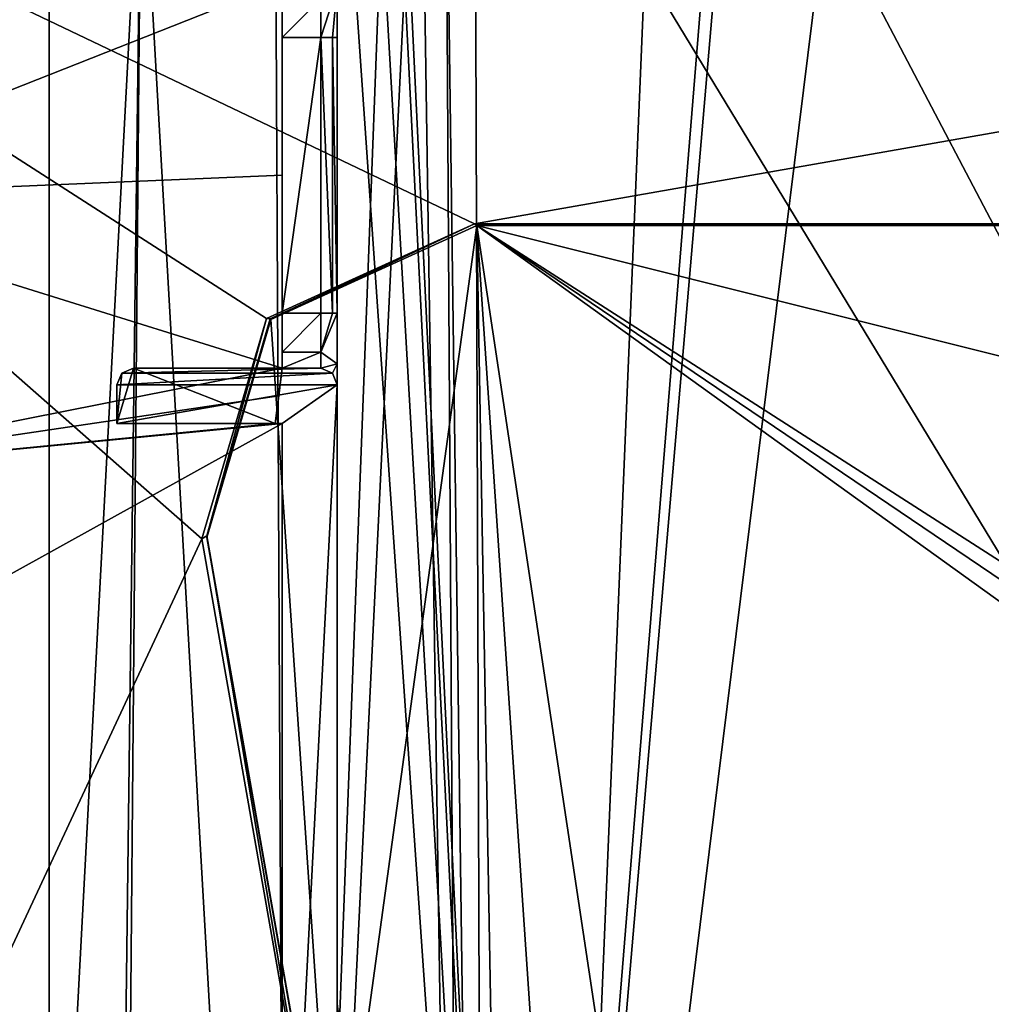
# Model space of a CAD drawing. Extents: x -54 to 446, y -6 to 1400.
# Tile 228 of 254: x 16 to 34, y 1368 to 1386. Entities that reach past the tile are written whole.
import ezdxf

# ---------------------------------------------------------------- set-up
doc = ezdxf.new("R2010")
doc.units = 0
doc.header["$LTSCALE"] = 52.148148
for name, color, linetype in [('1001', 7, 'CONTINUOUS'), ('1007', 7, 'CONTINUOUS'), ('1018', 7, 'CONTINUOUS'), ('1049', 7, 'CONTINUOUS'), ('1070', 7, 'CONTINUOUS'), ('1136', 7, 'CONTINUOUS'), ('1146', 7, 'CONTINUOUS'), ('1159', 7, 'CONTINUOUS'), ('1222', 7, 'CONTINUOUS'), ('1256', 7, 'CONTINUOUS'), ('1257', 7, 'CONTINUOUS'), ('1303', 7, 'CONTINUOUS'), ('1339', 7, 'CONTINUOUS'), ('1342', 7, 'CONTINUOUS'), ('1359', 7, 'CONTINUOUS'), ('1364', 7, 'CONTINUOUS'), ('1394', 7, 'CONTINUOUS'), ('1417', 7, 'CONTINUOUS'), ('1444', 7, 'CONTINUOUS'), ('1465', 7, 'CONTINUOUS'), ('1496', 7, 'CONTINUOUS'), ('1502', 7, 'CONTINUOUS'), ('1504', 7, 'CONTINUOUS'), ('1506', 7, 'CONTINUOUS'), ('1553', 7, 'CONTINUOUS'), ('865', 7, 'CONTINUOUS'), ('872', 7, 'CONTINUOUS'), ('885', 7, 'CONTINUOUS'), ('962', 7, 'CONTINUOUS'), ('963', 7, 'CONTINUOUS')]:
    doc.layers.add(name, color=color, linetype=linetype)

msp = doc.modelspace()

# ---------------------------------------------------------------- linework, layer by layer
at = {"layer": '1001', "color": 7, "linetype": 'CONTINUOUS'}
for points in [[(20.9, 1378.358, -5.099), (17.9, 1378.358, -5.099), (17.9, 1378.358, -10.421), (20.9, 1378.358, -5.099)], [(20.9, 1378.358, -10.402), (20.9, 1378.358, -5.099), (17.9, 1378.358, -10.421), (20.9, 1378.358, -10.402)], [(20.774, 1378.358, -10.421), (20.9, 1378.358, -10.402), (17.9, 1378.358, -10.421), (20.774, 1378.358, -10.421)]]:
    msp.add_3dface(points, dxfattribs=at)
at = {"layer": '1007', "color": 7, "linetype": 'CONTINUOUS'}
for points in [[(21.812, 1379.27, -7.422), (21.6, 1379.358, -7.422), (21.814, 1379.268, -5.003), (21.812, 1379.27, -7.422)], [(21.814, 1379.268, -5.003), (21.6, 1379.358, -7.422), (21.6, 1379.358, -4.994), (21.814, 1379.268, -5.003)], [(21.9, 1379.058, -5.025), (21.9, 1379.058, -7.422), (21.812, 1379.27, -7.422), (21.9, 1379.058, -5.025)], [(21.9, 1379.058, -5.025), (21.812, 1379.27, -7.422), (21.814, 1379.268, -5.003), (21.9, 1379.058, -5.025)]]:
    msp.add_3dface(points, dxfattribs=at)
at = {"layer": '1018', "color": 7, "linetype": 'CONTINUOUS'}
for points in [[(21.812, 1385.358, -8.51), (21.6, 1385.358, -8.422), (21.812, 1380.358, -8.51), (21.812, 1385.358, -8.51)], [(21.812, 1380.358, -8.51), (21.6, 1385.358, -8.422), (21.6, 1380.358, -8.422), (21.812, 1380.358, -8.51)], [(21.9, 1380.358, -8.722), (21.9, 1385.358, -8.722), (21.812, 1385.358, -8.51), (21.9, 1380.358, -8.722)], [(21.9, 1380.358, -8.722), (21.812, 1385.358, -8.51), (21.812, 1380.358, -8.51), (21.9, 1380.358, -8.722)]]:
    msp.add_3dface(points, dxfattribs=at)
at = {"layer": '1049', "color": 7, "linetype": 'CONTINUOUS'}
for points in [[(20.764, 1390.459, -12.673), (22.874, 1392.017, -12.418), (21.005, 1342.84, -11.759), (20.764, 1390.459, -12.673)], [(22.874, 1392.017, -12.418), (23.396, 1391.995, -12.349), (21.005, 1342.84, -11.759), (22.874, 1392.017, -12.418)], [(21.005, 1342.84, -11.759), (23.396, 1391.995, -12.349), (24.168, 1341.229, -11.146), (21.005, 1342.84, -11.759)], [(23.396, 1391.995, -12.349), (23.867, 1390.465, -12.254), (24.168, 1341.229, -11.146), (23.396, 1391.995, -12.349)], [(31.261, 1391.636, -11.423), (53.06, 1390.533, -9.913), (24.579, 1337.717, -10.997), (31.261, 1391.636, -11.423)], [(28.855, 1387.568, -11.571), (31.261, 1391.636, -11.423), (24.579, 1337.717, -10.997), (28.855, 1387.568, -11.571)], [(24.579, 1337.717, -10.997), (53.06, 1390.533, -9.913), (55.698, 1338.774, -7.074), (24.579, 1337.717, -10.997)], [(18.341, 1389.508, -13.008), (20.764, 1390.459, -12.673), (21.005, 1342.84, -11.759), (18.341, 1389.508, -13.008)], [(23.867, 1390.465, -12.254), (24.405, 1389.069, -12.154), (24.579, 1337.717, -10.997), (23.867, 1390.465, -12.254)], [(24.168, 1341.229, -11.146), (23.867, 1390.465, -12.254), (24.579, 1337.717, -10.997), (24.168, 1341.229, -11.146)], [(13.929, 1388.521, -13.69), (18.341, 1389.508, -13.008), (15.573, 1337.499, -12.771), (13.929, 1388.521, -13.69)], [(15.573, 1337.499, -12.771), (18.341, 1389.508, -13.008), (17.686, 1337.544, -12.329), (15.573, 1337.499, -12.771)], [(17.686, 1337.544, -12.329), (18.341, 1389.508, -13.008), (17.913, 1341.071, -12.333), (17.686, 1337.544, -12.329)], [(17.913, 1341.071, -12.333), (18.341, 1389.508, -13.008), (21.005, 1342.84, -11.759), (17.913, 1341.071, -12.333)], [(24.405, 1389.069, -12.154), (28.619, 1387.49, -11.597), (24.579, 1337.717, -10.997), (24.405, 1389.069, -12.154)], [(28.619, 1387.49, -11.597), (28.855, 1387.568, -11.571), (24.579, 1337.717, -10.997), (28.619, 1387.49, -11.597)]]:
    msp.add_3dface(points, dxfattribs=at)
at = {"layer": '1070', "color": 7, "linetype": 'CONTINUOUS'}
for points in [[(21.6, 1380.358, -8.422), (21.6, 1385.358, -8.422), (20.9, 1380.358, -8.422), (21.6, 1380.358, -8.422)], [(21.6, 1385.358, -8.422), (20.9, 1385.358, -8.422), (20.9, 1380.358, -8.422), (21.6, 1385.358, -8.422)]]:
    msp.add_3dface(points, dxfattribs=at)
at = {"layer": '1136', "color": 7, "linetype": 'CONTINUOUS'}
for points in [[(21.6, 1379.358, -4.994), (21.6, 1379.358, -7.422), (18.2, 1379.358, -4.994), (21.6, 1379.358, -4.994)], [(18.2, 1379.358, -4.994), (21.6, 1379.358, -7.422), (20.9, 1379.358, -7.422), (18.2, 1379.358, -4.994)], [(18.2, 1379.358, -10.421), (18.2, 1379.358, -4.994), (20.9, 1379.358, -7.422), (18.2, 1379.358, -10.421)], [(20.9, 1379.358, -10.421), (18.2, 1379.358, -10.421), (20.9, 1379.358, -7.422), (20.9, 1379.358, -10.421)]]:
    msp.add_3dface(points, dxfattribs=at)
at = {"layer": '1146', "color": 7, "linetype": 'CONTINUOUS'}
for points in [[(17.9, 1378.358, -5.099), (17.9, 1379.058, -5.025), (17.9, 1379.058, -10.421), (17.9, 1378.358, -5.099)], [(17.9, 1378.358, -10.421), (17.9, 1378.358, -5.099), (17.9, 1379.058, -10.421), (17.9, 1378.358, -10.421)]]:
    msp.add_3dface(points, dxfattribs=at)
at = {"layer": '1159', "color": 7, "linetype": 'CONTINUOUS'}
for points in [[(21.9, 1367.823, -10.044), (21.9, 1391.054, -10.509), (21.9, 1380.358, -8.722), (21.9, 1367.823, -10.044)], [(21.9, 1380.358, -8.722), (21.9, 1391.054, -10.509), (21.9, 1385.358, -8.722), (21.9, 1380.358, -8.722)], [(21.9, 1385.358, -8.722), (21.9, 1391.054, -10.509), (21.9, 1386.277, -8.342), (21.9, 1385.358, -8.722)], [(21.9, 1379.438, -8.341), (21.9, 1367.823, -10.044), (21.9, 1380.358, -8.722), (21.9, 1379.438, -8.341)], [(21.9, 1379.058, -7.422), (21.9, 1367.823, -10.044), (21.9, 1379.438, -8.341), (21.9, 1379.058, -7.422)], [(21.9, 1359.716, -7.058), (21.9, 1367.823, -10.044), (21.9, 1379.058, -7.422), (21.9, 1359.716, -7.058)], [(21.9, 1379.058, -5.025), (21.9, 1359.716, -7.058), (21.9, 1379.058, -7.422), (21.9, 1379.058, -5.025)], [(21.9, 1344.6, -9.591), (21.9, 1367.823, -10.044), (21.9, 1359.716, -7.058), (21.9, 1344.6, -9.591)]]:
    msp.add_3dface(points, dxfattribs=at)
at = {"layer": '1222', "color": 7, "linetype": 'CONTINUOUS'}
for points in [[(20.9, 1359.716, -7.058), (20.9, 1378.358, -5.099), (20.9, 1362.16, -10.097), (20.9, 1359.716, -7.058)], [(20.9, 1362.16, -10.097), (20.9, 1378.358, -5.099), (20.9, 1378.358, -10.402), (20.9, 1362.16, -10.097)]]:
    msp.add_3dface(points, dxfattribs=at)
at = {"layer": '1256', "color": 7, "linetype": 'CONTINUOUS'}
for points in [[(17.9, 1379.058, -5.025), (17.99, 1379.272, -5.003), (17.9, 1379.058, -10.421), (17.9, 1379.058, -5.025)], [(17.99, 1379.272, -5.003), (17.988, 1379.27, -10.421), (17.9, 1379.058, -10.421), (17.99, 1379.272, -5.003)], [(18.2, 1379.358, -4.994), (18.2, 1379.358, -10.421), (17.988, 1379.27, -10.421), (18.2, 1379.358, -4.994)], [(17.99, 1379.272, -5.003), (18.2, 1379.358, -4.994), (17.988, 1379.27, -10.421), (17.99, 1379.272, -5.003)]]:
    msp.add_3dface(points, dxfattribs=at)
at = {"layer": '1257', "color": 7, "linetype": 'CONTINUOUS'}
for points in [[(21.6, 1379.651, -8.129), (21.6, 1380.358, -8.422), (20.9, 1379.651, -8.129), (21.6, 1379.651, -8.129)], [(21.6, 1380.358, -8.422), (20.9, 1380.358, -8.422), (20.9, 1379.651, -8.129), (21.6, 1380.358, -8.422)], [(21.6, 1379.358, -7.422), (21.6, 1379.651, -8.129), (20.9, 1379.358, -7.422), (21.6, 1379.358, -7.422)], [(20.9, 1379.358, -7.422), (21.6, 1379.651, -8.129), (20.9, 1379.651, -8.129), (20.9, 1379.358, -7.422)]]:
    msp.add_3dface(points, dxfattribs=at)
at = {"layer": '1303', "color": 7, "linetype": 'CONTINUOUS'}
for points in [[(11, 1382.442, -12.105), (20.9, 1386.358, -10.555), (11, 1387.478, -12.151), (11, 1382.442, -12.105)], [(20.9, 1386.358, -10.555), (11, 1382.442, -12.105), (20.9, 1382.859, -10.488), (20.9, 1386.358, -10.555)], [(11, 1382.442, -12.105), (20.9, 1379.358, -10.421), (20.9, 1382.859, -10.488), (11, 1382.442, -12.105)], [(11, 1377.4, -12.061), (20.9, 1379.358, -10.421), (11, 1382.442, -12.105), (11, 1377.4, -12.061)], [(20.9, 1379.358, -10.421), (11, 1377.4, -12.061), (20.84, 1378.858, -10.421), (20.9, 1379.358, -10.421)], [(11, 1377.4, -12.061), (20.774, 1378.358, -10.421), (20.84, 1378.858, -10.421), (11, 1377.4, -12.061)], [(20.9, 1362.16, -10.097), (20.9, 1378.358, -10.402), (3.593, 1368.762, -13.531), (20.9, 1362.16, -10.097)], [(3.593, 1368.762, -13.531), (20.9, 1378.358, -10.402), (11, 1377.4, -12.061), (3.593, 1368.762, -13.531)], [(20.9, 1378.358, -10.402), (20.774, 1378.358, -10.421), (11, 1377.4, -12.061), (20.9, 1378.358, -10.402)], [(3.883, 1347.49, -13.451), (20.9, 1362.16, -10.097), (3.593, 1368.762, -13.531), (3.883, 1347.49, -13.451)]]:
    msp.add_3dface(points, dxfattribs=at)
at = {"layer": '1339', "color": 7, "linetype": 'CONTINUOUS'}
for points in [[(21.6, 1385.358, -8.422), (21.9, 1386.277, -8.342), (21.6, 1386.065, -8.129), (21.6, 1385.358, -8.422)], [(21.9, 1386.277, -8.342), (21.6, 1385.358, -8.422), (21.812, 1385.358, -8.51), (21.9, 1386.277, -8.342)], [(21.9, 1385.358, -8.722), (21.9, 1386.277, -8.342), (21.812, 1385.358, -8.51), (21.9, 1385.358, -8.722)]]:
    msp.add_3dface(points, dxfattribs=at)
at = {"layer": '1342', "color": 7, "linetype": 'CONTINUOUS'}
for points in [[(20.9, 1386.358, -10.555), (20.9, 1382.859, -10.488), (20.9, 1386.065, -8.129), (20.9, 1386.358, -10.555)], [(20.9, 1386.065, -8.129), (20.9, 1382.859, -10.488), (20.9, 1385.358, -8.422), (20.9, 1386.065, -8.129)], [(20.9, 1385.358, -8.422), (20.9, 1382.859, -10.488), (20.9, 1380.358, -8.422), (20.9, 1385.358, -8.422)], [(20.9, 1382.859, -10.488), (20.9, 1379.358, -10.421), (20.9, 1380.358, -8.422), (20.9, 1382.859, -10.488)], [(20.9, 1380.358, -8.422), (20.9, 1379.358, -10.421), (20.9, 1379.651, -8.129), (20.9, 1380.358, -8.422)], [(20.9, 1379.358, -10.421), (20.9, 1379.358, -7.422), (20.9, 1379.651, -8.129), (20.9, 1379.358, -10.421)]]:
    msp.add_3dface(points, dxfattribs=at)
at = {"layer": '1359', "color": 7, "linetype": 'CONTINUOUS'}
for points in [[(92.819, 1381.977, 21.568), (24.389, 1381.977, 21.568), (92.819, 1381.977, 21.166), (92.819, 1381.977, 21.568)], [(24.389, 1381.977, 21.568), (24.389, 1381.977, 21.166), (24.411, 1381.977, 21.166), (24.389, 1381.977, 21.568)], [(92.819, 1381.977, 21.166), (24.389, 1381.977, 21.568), (24.433, 1381.977, 21.166), (92.819, 1381.977, 21.166)], [(24.433, 1381.977, 21.166), (24.389, 1381.977, 21.568), (24.411, 1381.977, 21.166), (24.433, 1381.977, 21.166)]]:
    msp.add_3dface(points, dxfattribs=at)
at = {"layer": '1364', "color": 7, "linetype": 'CONTINUOUS'}
for points in [[(16.67, 1393.869, 4.719), (16.67, 1337.534, -1.202), (16.67, 1392.302, 19.637), (16.67, 1393.869, 4.719)], [(16.67, 1345.858, 13.716), (16.67, 1345.858, 14.755), (16.67, 1392.302, 19.637), (16.67, 1345.858, 13.716)], [(16.67, 1337.534, -1.202), (16.67, 1345.858, 13.716), (16.67, 1392.302, 19.637), (16.67, 1337.534, -1.202)]]:
    msp.add_3dface(points, dxfattribs=at)
at = {"layer": '1394', "color": 7, "linetype": 'CONTINUOUS'}
for points in [[(94.455, 1337.534, -1.202), (16.67, 1337.534, -1.202), (94.455, 1393.869, 4.719), (94.455, 1337.534, -1.202)], [(16.67, 1337.534, -1.202), (16.67, 1393.869, 4.719), (94.455, 1393.869, 4.719), (16.67, 1337.534, -1.202)]]:
    msp.add_3dface(points, dxfattribs=at)
at = {"layer": '1417', "color": 7, "linetype": 'CONTINUOUS'}
for points in [[(-0.657, 1393.93, 22.824), (-0.233, 1334.041, 16.53), (19.44, 1376.262, 20.967), (-0.657, 1393.93, 22.824)], [(92.5, 1393.93, 22.824), (-0.657, 1393.93, 22.824), (24.389, 1381.977, 21.568), (92.5, 1393.93, 22.824)], [(24.389, 1381.977, 21.568), (-0.657, 1393.93, 22.824), (20.616, 1380.258, 21.387), (24.389, 1381.977, 21.568)], [(20.616, 1380.258, 21.387), (-0.657, 1393.93, 22.824), (19.44, 1376.262, 20.967), (20.616, 1380.258, 21.387)], [(92.819, 1381.977, 21.568), (92.5, 1393.93, 22.824), (24.389, 1381.977, 21.568), (92.819, 1381.977, 21.568)], [(19.44, 1376.262, 20.967), (-0.233, 1334.041, 16.53), (21.784, 1362.966, 19.57), (19.44, 1376.262, 20.967)]]:
    msp.add_3dface(points, dxfattribs=at)
at = {"layer": '1444', "color": 7, "linetype": 'CONTINUOUS'}
for points in [[(24.433, 1381.946, 21.464), (20.696, 1380.243, 21.285), (21.85, 1363.138, 19.488), (24.433, 1381.946, 21.464)], [(24.997, 1350.161, 18.124), (24.433, 1381.946, 21.464), (21.85, 1363.138, 19.488), (24.997, 1350.161, 18.124)], [(92.862, 1381.946, 21.464), (24.433, 1381.946, 21.464), (81.231, 1367.78, 19.975), (92.862, 1381.946, 21.464)], [(81.231, 1367.78, 19.975), (24.433, 1381.946, 21.464), (46.531, 1367.78, 19.975), (81.231, 1367.78, 19.975)], [(46.531, 1367.78, 19.975), (24.433, 1381.946, 21.464), (45.825, 1367.489, 19.945), (46.531, 1367.78, 19.975)], [(45.825, 1367.489, 19.945), (24.433, 1381.946, 21.464), (45.531, 1366.786, 19.871), (45.825, 1367.489, 19.945)], [(45.531, 1366.786, 19.871), (24.433, 1381.946, 21.464), (29.766, 1346.535, 17.742), (45.531, 1366.786, 19.871)], [(29.766, 1346.535, 17.742), (24.433, 1381.946, 21.464), (26.764, 1347.549, 17.849), (29.766, 1346.535, 17.742)], [(26.764, 1347.549, 17.849), (24.433, 1381.946, 21.464), (24.997, 1350.161, 18.124), (26.764, 1347.549, 17.849)], [(20.696, 1380.243, 21.285), (19.533, 1376.288, 20.87), (21.85, 1363.138, 19.488), (20.696, 1380.243, 21.285)]]:
    msp.add_3dface(points, dxfattribs=at)
at = {"layer": '1465', "color": 7, "linetype": 'CONTINUOUS'}
for points in [[(19.44, 1376.262, 20.967), (21.784, 1362.966, 19.57), (19.44, 1376.262, 20.565), (19.44, 1376.262, 20.967)], [(19.44, 1376.262, 20.565), (21.784, 1362.966, 19.57), (21.784, 1362.966, 19.168), (19.44, 1376.262, 20.565)]]:
    msp.add_3dface(points, dxfattribs=at)
at = {"layer": '1496', "color": 7, "linetype": 'CONTINUOUS'}
for points in [[(92.819, 1381.977, 21.166), (24.433, 1381.977, 21.166), (92.862, 1381.946, 21.464), (92.819, 1381.977, 21.166)], [(24.433, 1381.977, 21.166), (24.433, 1381.946, 21.464), (92.862, 1381.946, 21.464), (24.433, 1381.977, 21.166)]]:
    msp.add_3dface(points, dxfattribs=at)
at = {"layer": '1502', "color": 7, "linetype": 'CONTINUOUS'}
for points in [[(24.389, 1381.977, 21.166), (20.682, 1380.257, 20.985), (20.696, 1380.243, 21.285), (24.389, 1381.977, 21.166)], [(24.433, 1381.946, 21.464), (24.389, 1381.977, 21.166), (20.696, 1380.243, 21.285), (24.433, 1381.946, 21.464)], [(24.411, 1381.977, 21.166), (24.389, 1381.977, 21.166), (24.433, 1381.946, 21.464), (24.411, 1381.977, 21.166)], [(24.433, 1381.977, 21.166), (24.411, 1381.977, 21.166), (24.433, 1381.946, 21.464), (24.433, 1381.977, 21.166)], [(20.682, 1380.257, 20.985), (19.533, 1376.319, 20.571), (20.696, 1380.243, 21.285), (20.682, 1380.257, 20.985)], [(20.696, 1380.243, 21.285), (19.533, 1376.319, 20.571), (19.533, 1376.288, 20.87), (20.696, 1380.243, 21.285)]]:
    msp.add_3dface(points, dxfattribs=at)
at = {"layer": '1504', "color": 7, "linetype": 'CONTINUOUS'}
for points in [[(24.389, 1381.977, 21.568), (20.616, 1380.258, 21.387), (24.389, 1381.977, 21.166), (24.389, 1381.977, 21.568)], [(24.389, 1381.977, 21.166), (20.616, 1380.258, 21.387), (20.616, 1380.258, 20.985), (24.389, 1381.977, 21.166)], [(20.616, 1380.258, 21.387), (19.44, 1376.262, 20.967), (20.616, 1380.258, 20.985), (20.616, 1380.258, 21.387)], [(19.44, 1376.262, 20.967), (19.44, 1376.262, 20.565), (20.616, 1380.258, 20.985), (19.44, 1376.262, 20.967)]]:
    msp.add_3dface(points, dxfattribs=at)
at = {"layer": '1506', "color": 7, "linetype": 'CONTINUOUS'}
for points in [[(24.389, 1381.977, 21.166), (20.616, 1380.258, 20.985), (20.682, 1380.257, 20.985), (24.389, 1381.977, 21.166)], [(20.616, 1380.258, 20.985), (19.44, 1376.262, 20.565), (19.533, 1376.319, 20.571), (20.616, 1380.258, 20.985)], [(20.682, 1380.257, 20.985), (20.616, 1380.258, 20.985), (19.533, 1376.319, 20.571), (20.682, 1380.257, 20.985)], [(19.44, 1376.262, 20.565), (21.784, 1362.966, 19.168), (19.533, 1376.319, 20.571), (19.44, 1376.262, 20.565)], [(19.533, 1376.319, 20.571), (21.784, 1362.966, 19.168), (21.85, 1363.17, 19.189), (19.533, 1376.319, 20.571)]]:
    msp.add_3dface(points, dxfattribs=at)
at = {"layer": '1553', "color": 7, "linetype": 'CONTINUOUS'}
for points in [[(19.533, 1376.319, 20.571), (21.85, 1363.17, 19.189), (19.533, 1376.288, 20.87), (19.533, 1376.319, 20.571)], [(19.533, 1376.288, 20.87), (21.85, 1363.17, 19.189), (21.85, 1363.138, 19.488), (19.533, 1376.288, 20.87)]]:
    msp.add_3dface(points, dxfattribs=at)
at = {"layer": '865', "color": 7, "linetype": 'CONTINUOUS'}
for points in [[(17.9, 1379.058, -5.025), (21.814, 1379.268, -5.003), (17.99, 1379.272, -5.003), (17.9, 1379.058, -5.025)], [(21.9, 1379.058, -5.025), (21.814, 1379.268, -5.003), (17.9, 1379.058, -5.025), (21.9, 1379.058, -5.025)], [(21.814, 1379.268, -5.003), (21.6, 1379.358, -4.994), (17.99, 1379.272, -5.003), (21.814, 1379.268, -5.003)], [(21.6, 1379.358, -4.994), (18.2, 1379.358, -4.994), (17.99, 1379.272, -5.003), (21.6, 1379.358, -4.994)], [(20.9, 1378.358, -5.099), (21.9, 1379.058, -5.025), (17.9, 1378.358, -5.099), (20.9, 1378.358, -5.099)], [(17.9, 1378.358, -5.099), (21.9, 1379.058, -5.025), (17.9, 1379.058, -5.025), (17.9, 1378.358, -5.099)], [(21.9, 1359.716, -7.058), (21.9, 1379.058, -5.025), (20.9, 1359.716, -7.058), (21.9, 1359.716, -7.058)], [(20.9, 1359.716, -7.058), (21.9, 1379.058, -5.025), (20.9, 1378.358, -5.099), (20.9, 1359.716, -7.058)]]:
    msp.add_3dface(points, dxfattribs=at)
at = {"layer": '872', "color": 7, "linetype": 'CONTINUOUS'}
for points in [[(22.474, 1391.588, -10.444), (25.5, 1339.1, -8.831), (22.836, 1392.05, -10.406), (22.474, 1391.588, -10.444)], [(22.836, 1392.05, -10.406), (25.5, 1339.1, -8.831), (23, 1391.1, -10.364), (22.836, 1392.05, -10.406)], [(21.9, 1391.054, -10.509), (25.5, 1339.1, -8.831), (22.474, 1391.588, -10.444), (21.9, 1391.054, -10.509)], [(21.9, 1391.054, -10.509), (21.9, 1367.823, -10.044), (25.5, 1339.1, -8.831), (21.9, 1391.054, -10.509)], [(23, 1391.1, -10.364), (25.5, 1339.1, -8.831), (27.486, 1386.6, -9.693), (23, 1391.1, -10.364)], [(56.441, 1338.912, -5.02), (32, 1391.1, -9.32), (30.682, 1387.918, -9.363), (56.441, 1338.912, -5.02)], [(47.295, 1390.914, -8.161), (32, 1391.1, -9.32), (56.441, 1338.912, -5.02), (47.295, 1390.914, -8.161)], [(27.486, 1386.6, -9.693), (56.441, 1338.912, -5.02), (30.682, 1387.918, -9.363), (27.486, 1386.6, -9.693)], [(25.5, 1339.1, -8.831), (56.441, 1338.912, -5.02), (27.486, 1386.6, -9.693), (25.5, 1339.1, -8.831)], [(21.9, 1367.823, -10.044), (21.9, 1344.6, -9.591), (25.5, 1339.1, -8.831), (21.9, 1367.823, -10.044)]]:
    msp.add_3dface(points, dxfattribs=at)
at = {"layer": '885', "color": 7, "linetype": 'CONTINUOUS'}
for points in [[(21.9, 1379.438, -8.341), (21.9, 1380.358, -8.722), (21.6, 1379.651, -8.129), (21.9, 1379.438, -8.341)], [(21.9, 1380.358, -8.722), (21.812, 1380.358, -8.51), (21.6, 1379.651, -8.129), (21.9, 1380.358, -8.722)], [(21.812, 1380.358, -8.51), (21.6, 1380.358, -8.422), (21.6, 1379.651, -8.129), (21.812, 1380.358, -8.51)], [(21.6, 1379.358, -7.422), (21.9, 1379.438, -8.341), (21.6, 1379.651, -8.129), (21.6, 1379.358, -7.422)], [(21.9, 1379.438, -8.341), (21.6, 1379.358, -7.422), (21.812, 1379.27, -7.422), (21.9, 1379.438, -8.341)], [(21.9, 1379.058, -7.422), (21.9, 1379.438, -8.341), (21.812, 1379.27, -7.422), (21.9, 1379.058, -7.422)]]:
    msp.add_3dface(points, dxfattribs=at)
at = {"layer": '962', "color": 7, "linetype": 'CONTINUOUS'}
for points in [[(21.6, 1385.358, -8.422), (21.6, 1386.065, -8.129), (20.9, 1385.358, -8.422), (21.6, 1385.358, -8.422)], [(21.6, 1386.065, -8.129), (20.9, 1386.065, -8.129), (20.9, 1385.358, -8.422), (21.6, 1386.065, -8.129)]]:
    msp.add_3dface(points, dxfattribs=at)
at = {"layer": '963', "color": 7, "linetype": 'CONTINUOUS'}
for points in [[(18.2, 1379.358, -10.421), (20.774, 1378.358, -10.421), (17.9, 1378.358, -10.421), (18.2, 1379.358, -10.421)], [(18.2, 1379.358, -10.421), (17.9, 1378.358, -10.421), (17.988, 1379.27, -10.421), (18.2, 1379.358, -10.421)], [(17.988, 1379.27, -10.421), (17.9, 1378.358, -10.421), (17.9, 1379.058, -10.421), (17.988, 1379.27, -10.421)], [(18.2, 1379.358, -10.421), (20.9, 1379.358, -10.421), (20.774, 1378.358, -10.421), (18.2, 1379.358, -10.421)], [(20.774, 1378.358, -10.421), (20.9, 1379.358, -10.421), (20.84, 1378.858, -10.421), (20.774, 1378.358, -10.421)]]:
    msp.add_3dface(points, dxfattribs=at)

doc.saveas('drawing.dxf')
